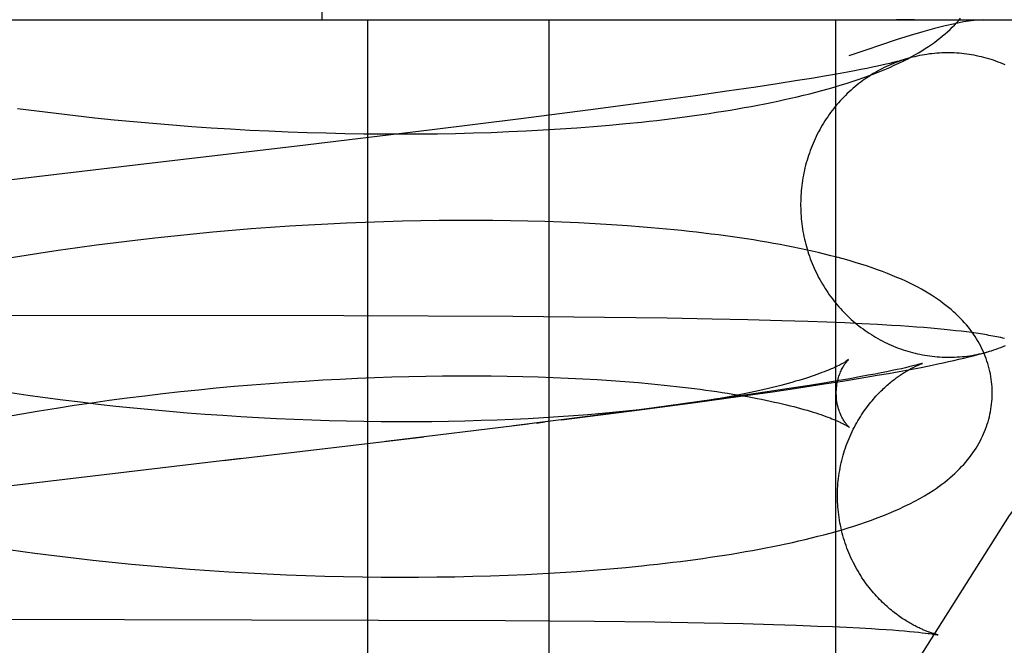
# Model space of a CAD drawing. Header units: inches. Extents: x 0 to 215, y 0 to 139.
# Tile 93 of 112: x 126.4129 to 126.5392, y 48.9909 to 49.0711. Entities that reach past the tile are written whole.
import ezdxf

# ---------------------------------------------------------------- set-up
doc = ezdxf.new("R2010")
doc.units = ezdxf.units.IN
doc.header["$LTSCALE"] = 11.804375
doc.header["$MEASUREMENT"] = 0
doc.linetypes.add('HIDDEN', pattern=[0.2, 0.1, -0.1])
doc.layers.add('DEFAULT_2', color=8, linetype='HIDDEN')

msp = doc.modelspace()

# ---------------------------------------------------------------- linework, layer by layer
at = {"layer": 'DEFAULT_2', "color": 8, "linetype": 'HIDDEN'}
for p, q in [((126.45172, 49.07108), (126.45172, 49.44608)), ((126.34092, 49.07108), (126.67647, 49.07108)), ((126.45752, 49.07108), (126.45752, 48.91483)), ((126.48081, 49.07108), (126.48081, 48.91483)), ((126.51757, 49.07108), (126.51757, 48.91483)), ((126.52451, 49.06549), (126.52404, 49.06538)), ((126.52492, 49.06559), (126.52451, 49.06549)), ((126.52527, 49.06568), (126.52492, 49.06559)), ((126.51911, 49.06439), (126.51768, 49.06413)), ((126.51999, 49.06456), (126.51911, 49.06439)), ((126.52081, 49.06471), (126.51999, 49.06456)), ((126.52158, 49.06486), (126.52081, 49.06471)), ((126.52228, 49.06501), (126.52158, 49.06486)), ((126.52293, 49.06514), (126.52228, 49.06501)), ((126.52351, 49.06527), (126.52293, 49.06514)), ((126.52404, 49.06538), (126.52351, 49.06527)), ((126.51266, 49.06329), (126.51009, 49.06288)), ((126.51446, 49.06358), (126.51266, 49.06329)), ((126.51613, 49.06386), (126.51446, 49.06358)), ((126.51768, 49.06413), (126.51613, 49.06386)), ((126.50361, 49.06192), (126.49962, 49.06135)), ((126.50733, 49.06246), (126.50361, 49.06192)), ((126.51009, 49.06288), (126.50733, 49.06246)), ((126.49449, 49.06064), (126.48713, 49.05967)), ((126.49962, 49.06135), (126.49449, 49.06064)), ((126.41267, 49.05973), (126.41513, 49.05941)), ((126.41513, 49.05941), (126.4176, 49.0591)), ((126.48713, 49.05967), (126.4772, 49.0584)), ((126.4176, 49.0591), (126.42008, 49.05881)), ((126.42008, 49.05881), (126.42256, 49.05853)), ((126.42256, 49.05853), (126.42504, 49.05828)), ((126.42504, 49.05828), (126.42753, 49.05804)), ((126.42753, 49.05804), (126.43002, 49.05782)), ((126.4772, 49.0584), (126.46548, 49.05695)), ((126.49065, 49.05778), (126.49267, 49.05798)), ((126.43002, 49.05782), (126.43251, 49.05761)), ((126.43251, 49.05761), (126.43499, 49.05742)), ((126.43499, 49.05742), (126.43748, 49.05725)), ((126.43748, 49.05725), (126.43995, 49.0571)), ((126.43995, 49.0571), (126.44243, 49.05696)), ((126.44243, 49.05696), (126.44489, 49.05684)), ((126.44489, 49.05684), (126.44735, 49.05674)), ((126.44735, 49.05674), (126.44979, 49.05665)), ((126.46548, 49.05695), (126.44851, 49.05491)), ((126.47113, 49.05659), (126.47341, 49.05666)), ((126.47341, 49.05666), (126.47566, 49.05675)), ((126.47566, 49.05675), (126.47788, 49.05685)), ((126.47788, 49.05685), (126.48008, 49.05697)), ((126.48008, 49.05697), (126.48225, 49.0571)), ((126.48225, 49.0571), (126.4844, 49.05725)), ((126.4844, 49.05725), (126.48651, 49.05741)), ((126.48651, 49.05741), (126.48859, 49.05759)), ((126.48859, 49.05759), (126.49065, 49.05778)), ((126.44979, 49.05665), (126.45223, 49.05658)), ((126.45223, 49.05658), (126.45465, 49.05652)), ((126.45465, 49.05652), (126.45706, 49.05649)), ((126.45706, 49.05649), (126.45945, 49.05646)), ((126.45945, 49.05646), (126.46182, 49.05646)), ((126.46182, 49.05646), (126.46418, 49.05647)), ((126.46418, 49.05647), (126.46652, 49.05649)), ((126.46652, 49.05649), (126.46884, 49.05653)), ((126.46884, 49.05653), (126.47113, 49.05659)), ((126.46438, 49.04532), (126.46202, 49.04527)), ((126.46672, 49.04535), (126.46438, 49.04532)), ((126.46904, 49.04537), (126.46672, 49.04535)), ((126.47134, 49.04537), (126.46904, 49.04537)), ((126.47361, 49.04536), (126.47134, 49.04537)), ((126.47586, 49.04533), (126.47361, 49.04536)), ((126.47809, 49.04528), (126.47586, 49.04533)), ((126.44017, 49.04408), (126.43769, 49.04386)), ((126.44263, 49.04428), (126.44017, 49.04408)), ((126.4451, 49.04446), (126.44263, 49.04428)), ((126.44755, 49.04462), (126.4451, 49.04446)), ((126.44999, 49.04477), (126.44755, 49.04462)), ((126.45243, 49.04491), (126.44999, 49.04477)), ((126.45485, 49.04502), (126.45243, 49.04491)), ((126.45725, 49.04512), (126.45485, 49.04502)), ((126.45965, 49.0452), (126.45725, 49.04512)), ((126.46202, 49.04527), (126.45965, 49.0452)), ((126.48029, 49.04522), (126.47809, 49.04528)), ((126.48246, 49.04514), (126.48029, 49.04522)), ((126.48461, 49.04505), (126.48246, 49.04514)), ((126.48673, 49.04494), (126.48461, 49.04505)), ((126.48882, 49.04481), (126.48673, 49.04494)), ((126.49087, 49.04467), (126.48882, 49.04481)), ((126.42776, 49.04282), (126.42528, 49.04252)), ((126.43025, 49.04311), (126.42776, 49.04282)), ((126.43273, 49.04337), (126.43025, 49.04311)), ((126.43521, 49.04362), (126.43273, 49.04337)), ((126.43769, 49.04386), (126.43521, 49.04362)), ((126.41786, 49.04151), (126.4154, 49.04114)), ((126.42033, 49.04186), (126.41786, 49.04151)), ((126.4228, 49.0422), (126.42033, 49.04186)), ((126.42528, 49.04252), (126.4228, 49.0422)), ((126.41294, 49.04075), (126.4105, 49.04035)), ((126.4154, 49.04114), (126.41294, 49.04075)), ((126.4545, 49.03314), (126.40711, 49.03318)), ((126.47616, 49.03305), (126.4545, 49.03314)), ((126.48791, 49.03295), (126.47616, 49.03305)), ((126.49597, 49.03285), (126.48791, 49.03295)), ((126.50172, 49.03274), (126.49597, 49.03285)), ((126.50629, 49.03264), (126.50172, 49.03274)), ((126.51065, 49.03253), (126.50629, 49.03264)), ((126.514, 49.03242), (126.51065, 49.03253)), ((126.51643, 49.03233), (126.514, 49.03242)), ((126.51875, 49.03224), (126.51643, 49.03233)), ((126.52092, 49.03214), (126.51875, 49.03224)), ((126.52292, 49.03203), (126.52092, 49.03214)), ((126.52475, 49.03193), (126.52292, 49.03203)), ((126.52588, 49.03185), (126.52475, 49.03193)), ((126.52694, 49.03178), (126.52588, 49.03185)), ((126.52794, 49.03171), (126.52694, 49.03178)), ((126.52889, 49.03164), (126.52794, 49.03171)), ((126.52979, 49.03156), (126.52889, 49.03164)), ((126.53065, 49.03148), (126.52979, 49.03156)), ((126.53147, 49.03141), (126.53065, 49.03148)), ((126.53224, 49.03133), (126.53147, 49.03141)), ((126.53298, 49.03125), (126.53224, 49.03133)), ((126.53368, 49.03117), (126.53298, 49.03125)), ((126.53435, 49.03108), (126.53368, 49.03117)), ((126.51924, 49.02754), (126.51887, 49.02729)), ((126.52601, 49.02638), (126.52545, 49.02626)), ((126.52651, 49.0265), (126.52601, 49.02638)), ((126.52695, 49.0266), (126.52651, 49.0265)), ((126.52732, 49.02669), (126.52695, 49.0266)), ((126.52711, 49.02628), (126.52852, 49.02655)), ((126.52764, 49.02677), (126.52732, 49.02669)), ((126.52791, 49.02684), (126.52764, 49.02677)), ((126.52852, 49.02655), (126.52995, 49.02683)), ((126.45403, 49.02505), (126.45626, 49.02515)), ((126.45626, 49.02515), (126.45847, 49.02524)), ((126.45847, 49.02524), (126.46067, 49.02532)), ((126.46067, 49.02532), (126.46284, 49.02537)), ((126.46284, 49.02537), (126.465, 49.02542)), ((126.465, 49.02542), (126.46714, 49.02545)), ((126.46714, 49.02545), (126.46925, 49.02546)), ((126.46925, 49.02546), (126.47134, 49.02546)), ((126.47134, 49.02546), (126.4734, 49.02545)), ((126.4734, 49.02545), (126.47544, 49.02542)), ((126.47544, 49.02542), (126.47745, 49.02538)), ((126.47745, 49.02538), (126.47942, 49.02532)), ((126.47942, 49.02532), (126.48136, 49.02526)), ((126.48136, 49.02526), (126.48327, 49.02518)), ((126.48327, 49.02518), (126.48515, 49.02508)), ((126.51938, 49.0251), (126.51778, 49.02482)), ((126.51844, 49.02479), (126.52072, 49.02516)), ((126.52085, 49.02536), (126.51938, 49.0251)), ((126.52072, 49.02516), (126.52291, 49.02553)), ((126.52176, 49.02553), (126.52085, 49.02536)), ((126.52262, 49.02569), (126.52176, 49.02553)), ((126.52341, 49.02584), (126.52262, 49.02569)), ((126.52291, 49.02553), (126.52433, 49.02577)), ((126.52415, 49.02599), (126.52341, 49.02584)), ((126.52483, 49.02613), (126.52415, 49.02599)), ((126.52433, 49.02577), (126.52572, 49.02602)), ((126.52545, 49.02626), (126.52483, 49.02613)), ((126.52572, 49.02602), (126.52711, 49.02628)), ((126.43586, 49.02368), (126.43815, 49.02391)), ((126.43815, 49.02391), (126.44044, 49.02412)), ((126.44044, 49.02412), (126.44272, 49.02431)), ((126.44272, 49.02431), (126.445, 49.02449)), ((126.445, 49.02449), (126.44727, 49.02465)), ((126.44727, 49.02465), (126.44954, 49.0248)), ((126.44954, 49.0248), (126.45179, 49.02493)), ((126.45179, 49.02493), (126.45403, 49.02505)), ((126.48515, 49.02508), (126.48699, 49.02498)), ((126.48699, 49.02498), (126.48879, 49.02486)), ((126.48879, 49.02486), (126.49055, 49.02473)), ((126.49055, 49.02473), (126.49227, 49.02459)), ((126.51161, 49.02383), (126.50879, 49.02341)), ((126.50949, 49.02343), (126.51287, 49.02392)), ((126.51423, 49.02424), (126.51161, 49.02383)), ((126.51287, 49.02392), (126.5161, 49.02442)), ((126.51606, 49.02454), (126.51423, 49.02424)), ((126.51778, 49.02482), (126.51606, 49.02454)), ((126.5161, 49.02442), (126.51844, 49.02479)), ((126.41399, 49.02296), (126.41177, 49.02328)), ((126.41622, 49.02265), (126.41399, 49.02296)), ((126.41846, 49.02235), (126.41622, 49.02265)), ((126.42443, 49.02233), (126.42671, 49.02263)), ((126.42671, 49.02263), (126.42899, 49.02292)), ((126.42899, 49.02292), (126.43128, 49.02319)), ((126.43128, 49.02319), (126.43357, 49.02344)), ((126.43357, 49.02344), (126.43586, 49.02368)), ((126.49955, 49.02204), (126.50509, 49.0228)), ((126.50502, 49.02286), (126.50013, 49.02217)), ((126.50879, 49.02341), (126.50502, 49.02286)), ((126.50509, 49.0228), (126.50949, 49.02343)), ((126.41542, 49.02098), (126.41766, 49.02134)), ((126.41766, 49.02134), (126.41991, 49.02169)), ((126.42072, 49.02207), (126.41846, 49.02235)), ((126.41991, 49.02169), (126.42217, 49.02202)), ((126.42299, 49.02181), (126.42072, 49.02207)), ((126.42217, 49.02202), (126.42443, 49.02233)), ((126.42527, 49.02155), (126.42299, 49.02181)), ((126.42755, 49.02132), (126.42527, 49.02155)), ((126.42983, 49.0211), (126.42755, 49.02132)), ((126.49399, 49.02134), (126.48643, 49.02035)), ((126.49274, 49.02114), (126.49955, 49.02204)), ((126.4945, 49.02136), (126.49284, 49.02116)), ((126.50013, 49.02217), (126.49399, 49.02134)), ((126.41099, 49.02023), (126.4132, 49.02061)), ((126.4132, 49.02061), (126.41542, 49.02098)), ((126.43213, 49.02089), (126.42983, 49.0211)), ((126.43442, 49.0207), (126.43213, 49.02089)), ((126.43671, 49.02052), (126.43442, 49.0207)), ((126.439, 49.02036), (126.43671, 49.02052)), ((126.44129, 49.02022), (126.439, 49.02036)), ((126.44357, 49.02009), (126.44129, 49.02022)), ((126.44585, 49.01997), (126.44357, 49.02009)), ((126.48643, 49.02035), (126.47628, 49.01907)), ((126.48012, 49.02008), (126.47816, 49.01997)), ((126.48205, 49.0202), (126.48012, 49.02008)), ((126.48394, 49.02034), (126.48205, 49.0202)), ((126.48243, 49.01982), (126.49274, 49.02114)), ((126.4858, 49.02048), (126.48394, 49.02034)), ((126.48762, 49.02063), (126.4858, 49.02048)), ((126.4894, 49.0208), (126.48762, 49.02063)), ((126.49114, 49.02098), (126.4894, 49.0208)), ((126.49284, 49.02116), (126.49114, 49.02098)), ((126.44812, 49.01987), (126.44585, 49.01997)), ((126.45038, 49.01978), (126.44812, 49.01987)), ((126.45263, 49.01971), (126.45038, 49.01978)), ((126.45486, 49.01966), (126.45263, 49.01971)), ((126.45708, 49.01962), (126.45486, 49.01966)), ((126.45929, 49.01959), (126.45708, 49.01962)), ((126.46148, 49.01958), (126.45929, 49.01959)), ((126.47813, 49.01928), (126.4599, 49.01707)), ((126.46365, 49.01958), (126.46148, 49.01958)), ((126.46579, 49.01959), (126.46365, 49.01958)), ((126.46792, 49.01962), (126.46579, 49.01959)), ((126.47002, 49.01967), (126.46792, 49.01962)), ((126.4721, 49.01972), (126.47002, 49.01967)), ((126.47415, 49.01979), (126.4721, 49.01972)), ((126.47617, 49.01988), (126.47415, 49.01979)), ((126.47816, 49.01997), (126.47617, 49.01988)), ((126.47922, 49.01941), (126.48029, 49.01955)), ((126.43909, 49.0146), (126.46478, 49.01765)), ((126.4414, 49.01487), (126.40271, 49.01029)), ((126.41118, 49.00325), (126.41364, 49.0029)), ((126.41735, 49.00243), (126.41983, 49.00213)), ((126.41983, 49.00213), (126.42231, 49.00185)), ((126.42231, 49.00185), (126.4248, 49.00158)), ((126.4248, 49.00158), (126.42729, 49.00134)), ((126.42729, 49.00134), (126.42978, 49.00111)), ((126.42978, 49.00111), (126.43228, 49.0009)), ((126.49068, 49.00092), (126.49271, 49.00112)), ((126.43228, 49.0009), (126.43477, 49.0007)), ((126.43477, 49.0007), (126.43726, 49.00052)), ((126.43726, 49.00052), (126.43974, 49.00036)), ((126.43974, 49.00036), (126.44222, 49.00022)), ((126.44222, 49.00022), (126.44469, 49.00009)), ((126.44469, 49.00009), (126.44715, 48.99998)), ((126.44715, 48.99998), (126.44961, 48.99989)), ((126.44961, 48.99989), (126.45205, 48.99981)), ((126.47105, 48.99978), (126.47333, 48.99984)), ((126.47333, 48.99984), (126.47559, 48.99993)), ((126.47559, 48.99993), (126.47783, 49.00002)), ((126.47783, 49.00002), (126.48004, 49.00014)), ((126.48004, 49.00014), (126.48223, 49.00026)), ((126.48223, 49.00026), (126.48439, 49.00041)), ((126.48439, 49.00041), (126.48651, 49.00056)), ((126.48651, 49.00056), (126.48861, 49.00074)), ((126.48861, 49.00074), (126.49068, 49.00092)), ((126.45205, 48.99981), (126.45448, 48.99975)), ((126.45448, 48.99975), (126.4569, 48.99971)), ((126.4569, 48.99971), (126.4593, 48.99968)), ((126.4593, 48.99968), (126.46169, 48.99967)), ((126.46169, 48.99967), (126.46406, 48.99967)), ((126.46406, 48.99967), (126.46641, 48.99969)), ((126.46641, 48.99969), (126.46874, 48.99973)), ((126.46874, 48.99973), (126.47105, 48.99978)), ((126.38254, 48.99436), (126.47522, 48.99413)), ((126.47522, 48.99413), (126.48665, 48.99403)), ((126.48665, 48.99403), (126.49439, 48.99393)), ((126.49439, 48.99393), (126.5007, 48.99382)), ((126.5007, 48.99382), (126.50572, 48.99371)), ((126.50572, 48.99371), (126.50961, 48.99361)), ((126.50961, 48.99361), (126.51252, 48.99351)), ((126.51252, 48.99351), (126.51524, 48.99341)), ((126.51524, 48.99341), (126.51715, 48.99333)), ((126.51715, 48.99333), (126.51895, 48.99325)), ((126.51895, 48.99325), (126.52062, 48.99317)), ((126.52062, 48.99317), (126.52217, 48.99308)), ((126.52217, 48.99308), (126.52313, 48.99302)), ((126.52313, 48.99302), (126.52403, 48.99296)), ((126.52403, 48.99296), (126.52488, 48.9929)), ((126.52488, 48.9929), (126.52566, 48.99284)), ((126.52566, 48.99284), (126.52639, 48.99278)), ((126.52639, 48.99278), (126.52706, 48.99272)), ((126.52706, 48.99272), (126.52766, 48.99266)), ((126.52766, 48.99266), (126.5282, 48.9926)), ((126.5282, 48.9926), (126.52867, 48.99255)), ((126.52867, 48.99255), (126.52908, 48.99251)), ((126.5307, 48.99227), (126.53071, 48.99227))]:
    msp.add_line(p, q, dxfattribs=at)
for points in [[(126.6304, 49.07108), (126.61474, 49.06915), (126.59923, 49.0635), (126.58413, 49.05451), (126.56923, 49.04225), (126.55439, 49.02657), (126.53981, 49.00756), (126.52554, 48.98506), (126.51183, 48.95928), (126.49883, 48.93029), (126.48675, 48.89834), (126.47573, 48.86367), (126.4659, 48.82656), (126.4574, 48.78732), (126.45031, 48.74628), (126.44472, 48.70377), (126.44068, 48.66016), (126.43824, 48.61582), (126.43743, 48.57108)], [(126.49267, 49.05798), (126.49366, 49.05809), (126.49465, 49.0582), (126.49564, 49.05832), (126.49661, 49.05844), (126.49757, 49.05856), (126.49853, 49.05869), (126.49948, 49.05882), (126.50041, 49.05895), (126.50134, 49.05909), (126.50227, 49.05923), (126.50318, 49.05937), (126.50408, 49.05952), (126.50498, 49.05967), (126.50586, 49.05983), (126.50674, 49.05999), (126.50761, 49.06015), (126.50847, 49.06032), (126.50933, 49.06049), (126.51017, 49.06067), (126.511, 49.06085), (126.51183, 49.06103), (126.51264, 49.06122), (126.51345, 49.06141), (126.51424, 49.06161), (126.51503, 49.06181), (126.51582, 49.06202), (126.5166, 49.06223), (126.51738, 49.06246), (126.51815, 49.06269), (126.51893, 49.06293), (126.51969, 49.06317), (126.52045, 49.06343), (126.52118, 49.06368), (126.5219, 49.06394), (126.52259, 49.0642), (126.52325, 49.06447), (126.52389, 49.06473), (126.5245, 49.06499), (126.52509, 49.06526), (126.52566, 49.06552), (126.52621, 49.06579), (126.52673, 49.06605), (126.52724, 49.06632), (126.52772, 49.06659), (126.52818, 49.06685), (126.52863, 49.06712), (126.52906, 49.06739), (126.52946, 49.06766), (126.52986, 49.06792), (126.53024, 49.06819), (126.5306, 49.06846), (126.53095, 49.06873), (126.53129, 49.06901), (126.53162, 49.06928), (126.53193, 49.06956), (126.53224, 49.06984), (126.53253, 49.07012), (126.53281, 49.07041), (126.53308, 49.0707), (126.53335, 49.07099), (126.5336, 49.07128)], [(126.53648, 49.07108), (126.53578, 49.07105), (126.53494, 49.07095), (126.53397, 49.0708), (126.53286, 49.07058), (126.53162, 49.07029), (126.53025, 49.06995), (126.52874, 49.06953), (126.52711, 49.06905), (126.52534, 49.0685), (126.52345, 49.06789), (126.52143, 49.0672), (126.51928, 49.06645)], [(126.52762, 49.07111), (126.5269, 49.07109), (126.52615, 49.07108), (126.52537, 49.07108)], [(126.53931, 49.06531), (126.53901, 49.06544), (126.53871, 49.06556), (126.53841, 49.06567), (126.53811, 49.06578), (126.53781, 49.06589), (126.5375, 49.06599), (126.5372, 49.06608), (126.53689, 49.06617), (126.53658, 49.06625), (126.53627, 49.06633), (126.53596, 49.0664), (126.53564, 49.06647), (126.53533, 49.06653), (126.53501, 49.06659), (126.5347, 49.06664), (126.53438, 49.06668), (126.53406, 49.06672), (126.53375, 49.06676), (126.53343, 49.06679), (126.53311, 49.06681), (126.53279, 49.06683), (126.53247, 49.06684), (126.53215, 49.06685), (126.53183, 49.06685), (126.53151, 49.06684), (126.53119, 49.06683), (126.53087, 49.06682), (126.53055, 49.06679), (126.53023, 49.06677), (126.52992, 49.06673), (126.5296, 49.0667), (126.52928, 49.06665), (126.52897, 49.0666), (126.52865, 49.06655), (126.52834, 49.06649), (126.52802, 49.06642), (126.52771, 49.06635), (126.5274, 49.06628), (126.52709, 49.06619), (126.52678, 49.06611), (126.52648, 49.06602), (126.52633, 49.06597)], [(126.52637, 49.06598), (126.52617, 49.06592), (126.52587, 49.06581), (126.52557, 49.06571), (126.52527, 49.06559), (126.52497, 49.06547), (126.52467, 49.06535), (126.52438, 49.06522), (126.52409, 49.06509), (126.5238, 49.06495), (126.52351, 49.0648), (126.52323, 49.06465), (126.52295, 49.0645), (126.52267, 49.06434), (126.52239, 49.06418), (126.52212, 49.06401), (126.52185, 49.06383), (126.52158, 49.06366), (126.52131, 49.06347), (126.52105, 49.06329), (126.52079, 49.06309), (126.52054, 49.0629), (126.52028, 49.0627), (126.52003, 49.06249), (126.51979, 49.06228), (126.51955, 49.06207), (126.51931, 49.06185), (126.51907, 49.06163), (126.51884, 49.0614), (126.51861, 49.06117), (126.51839, 49.06094), (126.51817, 49.0607), (126.51795, 49.06046), (126.51774, 49.06021), (126.51753, 49.05996), (126.51733, 49.05971), (126.51713, 49.05945), (126.51693, 49.05919), (126.51674, 49.05893), (126.51656, 49.05866), (126.51637, 49.05839), (126.5162, 49.05812), (126.51602, 49.05784), (126.51585, 49.05756), (126.51569, 49.05728), (126.51553, 49.057), (126.51537, 49.05671), (126.51522, 49.05642), (126.51508, 49.05613), (126.51494, 49.05583), (126.5148, 49.05553), (126.51467, 49.05523), (126.51455, 49.05493), (126.51443, 49.05463), (126.51431, 49.05432), (126.5142, 49.05401), (126.51409, 49.0537), (126.51399, 49.05339), (126.5139, 49.05308), (126.51381, 49.05276), (126.51372, 49.05244), (126.51364, 49.05212), (126.51357, 49.0518), (126.5135, 49.05148), (126.51343, 49.05116), (126.51338, 49.05084), (126.51332, 49.05051), (126.51327, 49.05019), (126.51323, 49.04986), (126.51319, 49.04953), (126.51316, 49.04921), (126.51314, 49.04888), (126.51311, 49.04855), (126.5131, 49.04822), (126.51309, 49.04789), (126.51308, 49.04756), (126.51308, 49.04723), (126.51309, 49.0469), (126.5131, 49.04657), (126.51312, 49.04625)], [(126.52633, 49.06597), (126.52629, 49.06596), (126.52624, 49.06594), (126.52618, 49.06592), (126.5261, 49.0659), (126.52602, 49.06588), (126.52593, 49.06585), (126.52582, 49.06582), (126.5257, 49.06579), (126.52557, 49.06576), (126.52543, 49.06572), (126.52527, 49.06568)], [(126.44851, 49.05491), (126.42849, 49.05255), (126.39791, 49.04893)], [(126.51312, 49.04625), (126.51314, 49.04592), (126.51317, 49.04559), (126.5132, 49.04526), (126.51324, 49.04493), (126.51328, 49.04461), (126.51333, 49.04428), (126.51338, 49.04396), (126.51344, 49.04363), (126.51351, 49.04331), (126.51358, 49.04299), (126.51365, 49.04267), (126.51373, 49.04235), (126.51382, 49.04203), (126.51391, 49.04172), (126.514, 49.0414), (126.51411, 49.04109), (126.51421, 49.04078), (126.51432, 49.04047), (126.51444, 49.04016), (126.51456, 49.03986), (126.51469, 49.03955), (126.51482, 49.03925), (126.51495, 49.03895), (126.5151, 49.03866), (126.51524, 49.03836), (126.51539, 49.03807), (126.51555, 49.03779), (126.51571, 49.0375), (126.51587, 49.03722), (126.51604, 49.03694), (126.51622, 49.03666), (126.51639, 49.03639), (126.51658, 49.03612), (126.51676, 49.03585), (126.51696, 49.03558), (126.51715, 49.03532), (126.51735, 49.03506), (126.51756, 49.03481), (126.51776, 49.03456), (126.51798, 49.03431), (126.51819, 49.03407), (126.51841, 49.03383), (126.51864, 49.0336), (126.51887, 49.03336), (126.5191, 49.03314), (126.51933, 49.03291), (126.51957, 49.03269), (126.51982, 49.03248), (126.52006, 49.03227), (126.52031, 49.03206), (126.52056, 49.03186), (126.52082, 49.03166), (126.52108, 49.03147), (126.52134, 49.03128), (126.52161, 49.0311), (126.52188, 49.03092), (126.52215, 49.03074), (126.52242, 49.03057), (126.5227, 49.03041), (126.52298, 49.03024), (126.52326, 49.03009), (126.52355, 49.02994), (126.52383, 49.02979), (126.52412, 49.02965), (126.52441, 49.02952), (126.52471, 49.02939), (126.525, 49.02926), (126.5253, 49.02914), (126.5256, 49.02902), (126.5259, 49.02891), (126.52621, 49.02881), (126.52651, 49.02871), (126.52682, 49.02862), (126.52713, 49.02853), (126.52744, 49.02844), (126.52775, 49.02837), (126.52806, 49.02829), (126.52837, 49.02823), (126.52869, 49.02816), (126.529, 49.02811), (126.52932, 49.02806), (126.52963, 49.02801), (126.52995, 49.02797), (126.53027, 49.02794), (126.53059, 49.02791), (126.53091, 49.02789), (126.53123, 49.02787), (126.53155, 49.02786), (126.53187, 49.02785), (126.53219, 49.02785), (126.53251, 49.02786), (126.53282, 49.02787), (126.53314, 49.02788), (126.53346, 49.0279), (126.53378, 49.02793), (126.5341, 49.02796), (126.53442, 49.028), (126.53473, 49.02804), (126.53505, 49.02809), (126.53536, 49.02815), (126.53568, 49.02821), (126.53599, 49.02827), (126.5363, 49.02834), (126.53661, 49.02842), (126.53692, 49.0285), (126.53723, 49.02859)], [(126.53765, 49.02342), (126.53764, 49.02371), (126.53763, 49.02404), (126.5376, 49.02438), (126.53757, 49.02471), (126.53752, 49.02505), (126.53747, 49.02538), (126.53741, 49.02571), (126.53734, 49.02604), (126.53727, 49.02637), (126.53718, 49.0267), (126.53708, 49.02703), (126.53698, 49.02735), (126.53687, 49.02768), (126.53675, 49.028), (126.53662, 49.02831), (126.53648, 49.02863), (126.53633, 49.02894), (126.53617, 49.02926), (126.53601, 49.02957), (126.53583, 49.02988), (126.53565, 49.03019), (126.53545, 49.03049), (126.53525, 49.03079), (126.53504, 49.03109), (126.53482, 49.03139), (126.53459, 49.03169), (126.53434, 49.03198), (126.53409, 49.03227), (126.53383, 49.03256), (126.53356, 49.03284), (126.53328, 49.03312), (126.53299, 49.0334), (126.53269, 49.03367), (126.53238, 49.03395), (126.53206, 49.03422), (126.53172, 49.03449), (126.53138, 49.03475), (126.53102, 49.03501), (126.53065, 49.03527), (126.53026, 49.03553), (126.52986, 49.03579), (126.52945, 49.03605), (126.52901, 49.03631), (126.52856, 49.03656), (126.52809, 49.03682), (126.5276, 49.03707), (126.52709, 49.03733), (126.52656, 49.03758), (126.526, 49.03783), (126.52543, 49.03808), (126.52484, 49.03833), (126.52422, 49.03857), (126.52358, 49.03882), (126.52292, 49.03906), (126.52224, 49.0393), (126.52153, 49.03954), (126.5208, 49.03977), (126.52006, 49.04), (126.5193, 49.04023), (126.51852, 49.04044), (126.51774, 49.04066), (126.51694, 49.04086), (126.51615, 49.04106), (126.51535, 49.04125), (126.51455, 49.04144), (126.51374, 49.04162), (126.51293, 49.04179), (126.51212, 49.04196), (126.51129, 49.04212), (126.51046, 49.04228), (126.50961, 49.04243), (126.50876, 49.04258), (126.5079, 49.04273), (126.50702, 49.04287), (126.50614, 49.04301), (126.50525, 49.04314), (126.50435, 49.04327), (126.50344, 49.04339), (126.50253, 49.04352), (126.5016, 49.04363), (126.50067, 49.04375), (126.49973, 49.04386), (126.49878, 49.04396), (126.49782, 49.04407), (126.49685, 49.04416), (126.49588, 49.04426), (126.49489, 49.04435), (126.4939, 49.04444), (126.4929, 49.04452), (126.49087, 49.04467)], [(126.53924, 49.03026), (126.539, 49.03031), (126.53875, 49.03036), (126.53851, 49.03041), (126.53826, 49.03046), (126.538, 49.03051), (126.53775, 49.03056), (126.53749, 49.03061), (126.53723, 49.03065), (126.53697, 49.0307), (126.5367, 49.03074), (126.53643, 49.03079), (126.53615, 49.03083), (126.53587, 49.03087), (126.53558, 49.03092), (126.53528, 49.03096), (126.53498, 49.031), (126.53435, 49.03108)], [(126.5373, 49.02861), (126.53754, 49.02868), (126.53784, 49.02878), (126.53815, 49.02888), (126.53845, 49.02899), (126.53875, 49.0291), (126.53904, 49.02922), (126.53934, 49.02935)], [(126.52995, 49.02683), (126.53066, 49.02698), (126.53136, 49.02713), (126.53205, 49.02728), (126.53273, 49.02743), (126.53339, 49.02758), (126.53402, 49.02774), (126.53464, 49.02789), (126.53523, 49.02804), (126.53579, 49.02818), (126.53633, 49.02833), (126.53683, 49.02847), (126.5373, 49.02861)], [(126.51887, 49.02729), (126.51878, 49.02723), (126.51868, 49.02717), (126.51856, 49.0271), (126.51843, 49.02703), (126.51829, 49.02696), (126.51813, 49.02688), (126.51796, 49.02679), (126.51778, 49.0267), (126.51758, 49.02661), (126.51737, 49.02651), (126.51715, 49.02641), (126.51691, 49.02631), (126.51666, 49.02621), (126.51639, 49.0261), (126.5161, 49.02598), (126.5158, 49.02587), (126.51549, 49.02575), (126.51516, 49.02563), (126.51481, 49.02551), (126.51445, 49.02539), (126.51408, 49.02527), (126.51369, 49.02514), (126.51328, 49.02501), (126.51286, 49.02488), (126.51242, 49.02476), (126.51197, 49.02463), (126.5115, 49.0245), (126.51102, 49.02437), (126.51053, 49.02424), (126.51002, 49.02411), (126.50949, 49.02398), (126.50895, 49.02385), (126.5084, 49.02372), (126.50783, 49.02359), (126.50724, 49.02346), (126.50665, 49.02333), (126.50604, 49.0232), (126.50541, 49.02308), (126.50477, 49.02295), (126.50412, 49.02283), (126.50345, 49.0227), (126.50278, 49.02258), (126.50209, 49.02246), (126.50138, 49.02234), (126.50066, 49.02223), (126.49994, 49.02211), (126.49919, 49.022), (126.49844, 49.02189), (126.49768, 49.02178), (126.4969, 49.02167)], [(126.51765, 49.02317), (126.51765, 49.0234), (126.51766, 49.02366), (126.51768, 49.0239), (126.51771, 49.02415), (126.51774, 49.02438), (126.51778, 49.02461), (126.51783, 49.02483), (126.51788, 49.02504), (126.51794, 49.02525), (126.518, 49.02544), (126.51806, 49.02562), (126.51813, 49.0258), (126.5182, 49.02596), (126.51827, 49.02612), (126.51834, 49.02627), (126.51841, 49.0264), (126.51848, 49.02653), (126.51855, 49.02665), (126.51862, 49.02676), (126.51868, 49.02686), (126.51875, 49.02696), (126.51881, 49.02704), (126.51887, 49.02712), (126.51892, 49.02719), (126.51898, 49.02726), (126.51903, 49.02732), (126.51907, 49.02737), (126.51911, 49.02741), (126.51915, 49.02745), (126.51918, 49.02748), (126.5192, 49.0275), (126.51922, 49.02752), (126.51923, 49.02753)], [(126.51784, 49.00897), (126.51782, 49.00928), (126.51781, 49.00962), (126.51781, 49.00996), (126.51781, 49.0103), (126.51782, 49.01064), (126.51783, 49.01097), (126.51785, 49.01131), (126.51787, 49.01165), (126.5179, 49.01199), (126.51794, 49.01232), (126.51798, 49.01266), (126.51803, 49.01299), (126.51809, 49.01332), (126.51815, 49.01365), (126.51821, 49.01398), (126.51828, 49.01431), (126.51836, 49.01463), (126.51844, 49.01495), (126.51853, 49.01528), (126.51862, 49.01559), (126.51872, 49.01591), (126.51883, 49.01622), (126.51894, 49.01653), (126.51905, 49.01684), (126.51917, 49.01715), (126.51929, 49.01745), (126.51942, 49.01775), (126.51955, 49.01804), (126.51969, 49.01833), (126.51983, 49.01861), (126.51997, 49.01889), (126.52012, 49.01917), (126.52027, 49.01944), (126.52042, 49.01971), (126.52058, 49.01997), (126.52074, 49.02022), (126.5209, 49.02048), (126.52107, 49.02072), (126.52123, 49.02096), (126.5214, 49.0212), (126.52157, 49.02142), (126.52173, 49.02165), (126.5219, 49.02186), (126.52207, 49.02207), (126.52224, 49.02227), (126.52241, 49.02247), (126.52257, 49.02266), (126.52274, 49.02285), (126.52291, 49.02302), (126.52307, 49.0232), (126.52324, 49.02337), (126.5234, 49.02353), (126.52356, 49.02369), (126.52372, 49.02384), (126.52388, 49.02398), (126.52403, 49.02412), (126.52419, 49.02426), (126.52434, 49.02439), (126.52449, 49.02452), (126.52463, 49.02464), (126.52478, 49.02476), (126.52492, 49.02487), (126.52506, 49.02498), (126.5252, 49.02508), (126.52534, 49.02519), (126.52547, 49.02528), (126.52561, 49.02538), (126.52574, 49.02547), (126.52586, 49.02556), (126.52599, 49.02564), (126.52611, 49.02572), (126.52623, 49.0258), (126.52635, 49.02588), (126.52647, 49.02595), (126.52658, 49.02602), (126.5267, 49.02609), (126.52681, 49.02615), (126.52691, 49.02621), (126.52702, 49.02627), (126.52712, 49.02633), (126.52722, 49.02639), (126.52732, 49.02644), (126.52742, 49.02649), (126.52751, 49.02654), (126.5276, 49.02659), (126.52769, 49.02663), (126.52778, 49.02667), (126.52786, 49.02671), (126.52794, 49.02675), (126.52802, 49.02679), (126.5281, 49.02682), (126.52817, 49.02685), (126.52824, 49.02688), (126.5283, 49.02691), (126.52836, 49.02693), (126.52842, 49.02696), (126.52847, 49.02698), (126.52851, 49.027), (126.52856, 49.02701), (126.52859, 49.02703), (126.52862, 49.02704), (126.52865, 49.02705), (126.52867, 49.02706), (126.52868, 49.02706), (126.52869, 49.02706)], [(126.52869, 49.02706), (126.52868, 49.02706), (126.52866, 49.02705), (126.52864, 49.02705), (126.52861, 49.02704), (126.52857, 49.02702), (126.52852, 49.02701), (126.52846, 49.02699), (126.52839, 49.02697), (126.52831, 49.02695), (126.52823, 49.02693), (126.52813, 49.0269), (126.52802, 49.02687), (126.52791, 49.02684)], [(126.49227, 49.02459), (126.49394, 49.02444), (126.49476, 49.02436), (126.49558, 49.02428), (126.49637, 49.0242), (126.49716, 49.02411), (126.49794, 49.02402), (126.4987, 49.02393), (126.49946, 49.02384), (126.5002, 49.02374), (126.50092, 49.02364), (126.50164, 49.02354), (126.50234, 49.02344), (126.50303, 49.02334), (126.50371, 49.02323), (126.50437, 49.02313), (126.50502, 49.02302), (126.50566, 49.02291), (126.50628, 49.0228), (126.50689, 49.02269), (126.50749, 49.02257), (126.50807, 49.02246), (126.50864, 49.02234), (126.50919, 49.02223), (126.50973, 49.02211), (126.51025, 49.02199), (126.51076, 49.02187), (126.51125, 49.02176), (126.51173, 49.02164), (126.5122, 49.02152), (126.51265, 49.0214), (126.51308, 49.02128), (126.5135, 49.02117), (126.5139, 49.02105), (126.51429, 49.02094), (126.51467, 49.02082), (126.51502, 49.02071), (126.51537, 49.0206), (126.51569, 49.02049), (126.51601, 49.02038), (126.5163, 49.02027), (126.51658, 49.02017), (126.51685, 49.02007), (126.5171, 49.01997), (126.51733, 49.01987), (126.51755, 49.01978), (126.51776, 49.01969), (126.51795, 49.0196), (126.51813, 49.01952), (126.5183, 49.01944), (126.51845, 49.01937), (126.51859, 49.0193), (126.51871, 49.01923), (126.51883, 49.01917), (126.51893, 49.01911), (126.51902, 49.01906), (126.51909, 49.01901), (126.51916, 49.01897), (126.51922, 49.01894), (126.51926, 49.01891), (126.5193, 49.01888), (126.51933, 49.01886), (126.51933, 49.01886)], [(126.51933, 49.01886), (126.51934, 49.01885), (126.51935, 49.01884), (126.51935, 49.01885), (126.51933, 49.01886), (126.51931, 49.01888), (126.51929, 49.0189), (126.51925, 49.01893), (126.51922, 49.01897), (126.51917, 49.01901), (126.51912, 49.01907), (126.51907, 49.01913), (126.51901, 49.01919), (126.51895, 49.01927), (126.51889, 49.01935), (126.51882, 49.01944), (126.51875, 49.01954), (126.51868, 49.01964), (126.51861, 49.01976), (126.51853, 49.01989), (126.51846, 49.02002), (126.51838, 49.02016), (126.5183, 49.02032), (126.51823, 49.02048), (126.51815, 49.02066), (126.51808, 49.02084), (126.51801, 49.02104), (126.51794, 49.02125), (126.51788, 49.02146), (126.51783, 49.02169), (126.51778, 49.02192), (126.51774, 49.02216), (126.5177, 49.02241), (126.51767, 49.02267), (126.51766, 49.02293), (126.51765, 49.02317)], [(126.53007, 49.01079), (126.53045, 49.01104), (126.53083, 49.01131), (126.5312, 49.01158), (126.53156, 49.01185), (126.5319, 49.01213), (126.53223, 49.0124), (126.53256, 49.01268), (126.53287, 49.01297), (126.53317, 49.01325), (126.53345, 49.01354), (126.53373, 49.01383), (126.534, 49.01412), (126.53426, 49.01442), (126.5345, 49.01471), (126.53474, 49.01501), (126.53497, 49.01531), (126.53518, 49.01561), (126.53538, 49.01591), (126.53558, 49.01621), (126.53576, 49.01651), (126.53593, 49.01681), (126.5361, 49.01711), (126.53625, 49.01741), (126.5364, 49.01772), (126.53654, 49.01803), (126.53667, 49.01834), (126.53679, 49.01865), (126.53691, 49.01896), (126.53702, 49.01928), (126.53711, 49.01959), (126.5372, 49.01991), (126.53729, 49.02023), (126.53736, 49.02055), (126.53742, 49.02087), (126.53748, 49.02119), (126.53753, 49.02152), (126.53757, 49.02184), (126.5376, 49.02217), (126.53763, 49.02249), (126.53764, 49.02282), (126.53765, 49.02314), (126.53765, 49.02342)], [(126.49611, 49.02156), (126.49531, 49.02146), (126.4945, 49.02136)], [(126.49271, 49.00112), (126.49372, 49.00123), (126.49472, 49.00134), (126.4957, 49.00145), (126.49668, 49.00157), (126.49766, 49.00169), (126.49862, 49.00181), (126.49958, 49.00194), (126.50052, 49.00207), (126.50146, 49.00221), (126.50239, 49.00234), (126.50331, 49.00249), (126.50422, 49.00263), (126.50512, 49.00278), (126.50601, 49.00294), (126.5069, 49.00309), (126.50777, 49.00325), (126.50864, 49.00342), (126.5095, 49.00359), (126.51035, 49.00376), (126.51119, 49.00394), (126.51202, 49.00412), (126.51285, 49.00431), (126.51367, 49.0045), (126.51447, 49.00469), (126.51527, 49.0049), (126.51607, 49.0051), (126.51685, 49.00531), (126.51763, 49.00553), (126.5184, 49.00575), (126.51916, 49.00599), (126.51992, 49.00622), (126.52067, 49.00647), (126.52142, 49.00672), (126.52216, 49.00698), (126.52289, 49.00725), (126.52362, 49.00753), (126.52434, 49.00782), (126.52504, 49.00812), (126.52574, 49.00843), (126.52642, 49.00875), (126.52708, 49.00907), (126.52772, 49.0094), (126.52835, 49.00974), (126.52895, 49.01009), (126.52953, 49.01044), (126.53007, 49.01079)], [(126.53072, 48.99226), (126.53072, 48.99226), (126.53072, 48.99227), (126.5307, 48.99227), (126.53069, 48.99227), (126.53066, 48.99228), (126.53063, 48.99229), (126.53059, 48.99229), (126.53055, 48.99231), (126.5305, 48.99232), (126.53045, 48.99233), (126.5304, 48.99235), (126.53033, 48.99237), (126.53027, 48.99239), (126.5302, 48.99241), (126.53013, 48.99243), (126.53005, 48.99245), (126.52997, 48.99248), (126.52988, 48.99251), (126.5298, 48.99254), (126.52971, 48.99257), (126.52961, 48.9926), (126.52952, 48.99264), (126.52942, 48.99268), (126.52932, 48.99271), (126.52921, 48.99276), (126.52911, 48.9928), (126.529, 48.99284), (126.52889, 48.99289), (126.52877, 48.99294), (126.52865, 48.99299), (126.52854, 48.99304), (126.52841, 48.9931), (126.52829, 48.99316), (126.52816, 48.99322), (126.52803, 48.99328), (126.5279, 48.99335), (126.52777, 48.99342), (126.52763, 48.99349), (126.52749, 48.99356), (126.52735, 48.99364), (126.5272, 48.99372), (126.52706, 48.99381), (126.52691, 48.9939), (126.52675, 48.99399), (126.5266, 48.99408), (126.52644, 48.99418), (126.52628, 48.99429), (126.52612, 48.99439), (126.52595, 48.99451), (126.52578, 48.99462), (126.52561, 48.99474), (126.52544, 48.99487), (126.52526, 48.995), (126.52508, 48.99514), (126.5249, 48.99528), (126.52472, 48.99543), (126.52454, 48.99558), (126.52435, 48.99574), (126.52416, 48.9959), (126.52397, 48.99607), (126.52378, 48.99625), (126.52359, 48.99643), (126.5234, 48.99662), (126.52321, 48.99681), (126.52301, 48.99701), (126.52282, 48.99722), (126.52263, 48.99743), (126.52243, 48.99765), (126.52224, 48.99787), (126.52205, 48.99811), (126.52186, 48.99834), (126.52167, 48.99858), (126.52149, 48.99883), (126.52131, 48.99908), (126.52113, 48.99934), (126.52095, 48.9996), (126.52078, 48.99987), (126.52061, 49.00014), (126.52044, 49.00042), (126.52028, 49.0007), (126.52012, 49.00098), (126.51997, 49.00127), (126.51982, 49.00157), (126.51967, 49.00186), (126.51953, 49.00216), (126.5194, 49.00247), (126.51927, 49.00277), (126.51914, 49.00308), (126.51902, 49.00339), (126.51891, 49.00371), (126.5188, 49.00403), (126.51869, 49.00435), (126.51859, 49.00467), (126.5185, 49.00499), (126.51841, 49.00532), (126.51833, 49.00565), (126.51826, 49.00598), (126.51819, 49.00631), (126.51812, 49.00664), (126.51806, 49.00698), (126.51801, 49.00731), (126.51796, 49.00765), (126.51792, 49.00798), (126.51789, 49.00832), (126.51786, 49.00866), (126.51784, 49.00897)], [(126.41364, 49.0029), (126.41488, 49.00274), (126.41735, 49.00243)], [(126.52908, 48.99251), (126.52944, 48.99246), (126.5296, 48.99244)], [(126.5296, 48.99244), (126.52989, 48.9924), (126.53001, 48.99238), (126.53012, 48.99237), (126.53022, 48.99235), (126.53032, 48.99234), (126.5304, 48.99232), (126.53047, 48.99231), (126.53053, 48.9923), (126.53058, 48.99229), (126.53062, 48.99228), (126.53066, 48.99228), (126.53069, 48.99227)]]:
    msp.add_lwpolyline(points, dxfattribs=at)

doc.saveas('drawing.dxf')
